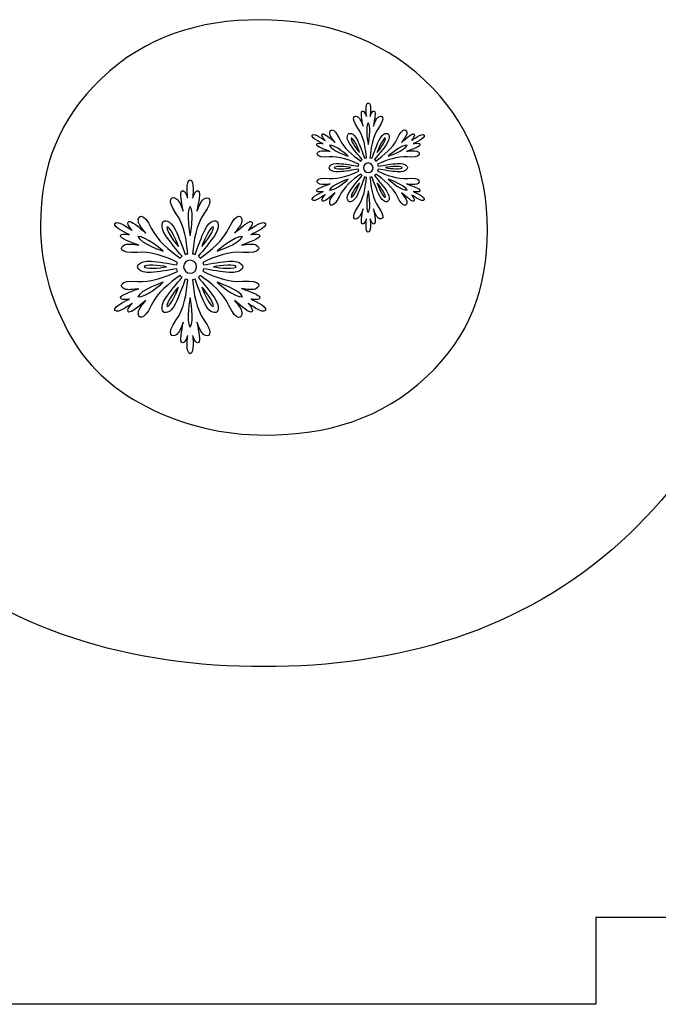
# Model space of a CAD drawing. Header units: millimetres. Extents: x -91 to 82, y -170 to 150.
# Tile 12 of 80: x -57.85 to -50.49, y -133.83 to -122.48. Entities that reach past the tile are written whole.
import ezdxf

# ---------------------------------------------------------------- set-up
doc = ezdxf.new("R2010")
doc.units = ezdxf.units.MM
doc.header["$MEASUREMENT"] = 0
doc.layers.add('Layer 1', color=7, linetype='Continuous')

msp = doc.modelspace()

# ---------------------------------------------------------------- linework, layer by layer
at = {"layer": 'Layer 1', "color": 31}
msp.add_open_spline([(-51.204, -110.873), (-51.204, -110.873), (-51.204, -109.8767), (-51.204, -109.8767), (-51.204, -109.8767), (-51.204, -109.8767), (-58.9874, -109.8767), (-58.9874, -109.8767), (-58.9874, -109.8767), (-58.9874, -109.8767), (-58.9874, -110.873), (-58.9874, -110.873), (-58.9874, -110.873), (-58.9874, -110.873), (-67.0713, -110.873), (-67.0713, -110.873), (-67.0713, -110.873), (-67.0713, -110.873), (-67.0713, -112.0335), (-67.0713, -112.0335), (-67.0713, -112.0335), (-67.0713, -112.0335), (-67.0713, -117.9606), (-67.0713, -117.9606), (-67.0713, -117.9606), (-67.0713, -117.9606), (-66.0727, -117.9606), (-66.0727, -117.9606), (-66.0727, -117.9606), (-66.0727, -117.9606), (-66.0727, -125.737), (-66.0727, -125.737), (-66.0727, -125.737), (-66.0727, -125.737), (-67.0713, -125.737), (-67.0713, -125.737), (-67.0713, -125.737), (-67.0713, -125.737), (-67.0713, -125.7441), (-67.0713, -125.7441), (-67.0713, -125.7441), (-67.0713, -125.7441), (-67.0713, -125.7441), (-67.0713, -125.7441), (-67.0713, -125.7441), (-67.0713, -125.7441), (-67.0713, -131.6712), (-67.0713, -131.6712), (-67.0713, -131.6712), (-67.0713, -131.6712), (-67.0713, -132.827), (-67.0713, -132.827), (-67.0713, -132.827), (-67.0713, -132.827), (-58.9874, -132.827), (-58.9874, -132.827), (-58.9874, -132.827), (-58.9874, -132.827), (-58.9874, -133.8268), (-58.9874, -133.8268), (-58.9874, -133.8268), (-58.9874, -133.8268), (-51.204, -133.8268), (-51.204, -133.8268), (-51.204, -133.8268), (-51.204, -133.8268), (-51.204, -132.827), (-51.204, -132.827), (-51.204, -132.827), (-51.204, -132.827), (-43.1212, -132.827), (-43.1212, -132.827), (-43.1212, -132.827), (-43.1212, -132.827), (-43.1212, -131.5538), (-43.1212, -131.5538), (-43.1212, -131.5538), (-43.1212, -131.5538), (-43.1212, -131.5538), (-43.1212, -131.5538), (-43.1212, -131.5538), (-43.1212, -131.5538), (-43.1212, -125.737), (-43.1212, -125.737), (-43.1212, -125.737), (-43.1212, -125.737), (-44.1187, -125.737), (-44.1187, -125.737), (-44.1187, -125.737), (-44.1187, -125.737), (-44.1187, -117.9606), (-44.1187, -117.9606), (-44.1187, -117.9606), (-44.1187, -117.9606), (-43.1212, -117.9606), (-43.1212, -117.9606), (-43.1212, -117.9606), (-43.1212, -117.9606), (-43.1212, -117.9371), (-43.1212, -117.9371), (-43.1212, -117.9371), (-43.1212, -117.9371), (-43.1212, -117.9371), (-43.1212, -117.9371), (-43.1212, -117.9371), (-43.1212, -117.9371), (-43.1212, -112.1473), (-43.1212, -112.1473), (-43.1212, -112.1473), (-43.1212, -112.1473), (-43.1212, -110.873), (-43.1212, -110.873), (-43.1212, -110.873), (-43.1212, -110.873), (-51.204, -110.873), (-51.204, -110.873)], degree=3, knots=[0, 0, 0, 0, 0.0333333, 0.0333333, 0.0333333, 0.0333333, 0.0666667, 0.0666667, 0.0666667, 0.0666667, 0.1, 0.1, 0.1, 0.1, 0.1333333, 0.1333333, 0.1333333, 0.1333333, 0.1666667, 0.1666667, 0.1666667, 0.1666667, 0.2, 0.2, 0.2, 0.2, 0.2333333, 0.2333333, 0.2333333, 0.2333333, 0.2666667, 0.2666667, 0.2666667, 0.2666667, 0.3, 0.3, 0.3, 0.3, 0.3333333, 0.3333333, 0.3333333, 0.3333333, 0.3666667, 0.3666667, 0.3666667, 0.3666667, 0.4, 0.4, 0.4, 0.4, 0.4333333, 0.4333333, 0.4333333, 0.4333333, 0.4666667, 0.4666667, 0.4666667, 0.4666667, 0.5, 0.5, 0.5, 0.5, 0.5333333, 0.5333333, 0.5333333, 0.5333333, 0.5666667, 0.5666667, 0.5666667, 0.5666667, 0.6, 0.6, 0.6, 0.6, 0.6333333, 0.6333333, 0.6333333, 0.6333333, 0.6666667, 0.6666667, 0.6666667, 0.6666667, 0.7, 0.7, 0.7, 0.7, 0.7333333, 0.7333333, 0.7333333, 0.7333333, 0.7666667, 0.7666667, 0.7666667, 0.7666667, 0.8, 0.8, 0.8, 0.8, 0.8333333, 0.8333333, 0.8333333, 0.8333333, 0.8666667, 0.8666667, 0.8666667, 0.8666667, 0.9, 0.9, 0.9, 0.9, 0.9333333, 0.9333333, 0.9333333, 0.9333333, 1, 1, 1, 1], dxfattribs=at)
at = {"layer": 'Layer 1', "color": 26}
for points, knots in [([(-51.4339, -121.0562), (-51.1276, -120.8415), (-50.8519, -120.5845), (-50.6219, -120.277), (-50.6219, -120.277), (-50.1525, -119.648), (-49.9378, -118.9181), (-49.9378, -118.1355), (-49.9378, -118.1355), (-49.9378, -116.8705), (-50.44, -115.8074), (-51.3753, -114.9601), (-51.3753, -114.9601), (-52.3997, -114.0342), (-53.6964, -113.6834), (-55.0576, -113.6834), (-55.0576, -113.6834), (-56.4035, -113.6834), (-57.6908, -114.0214), (-58.7094, -114.9343), (-58.7094, -114.9343), (-59.6423, -115.771), (-60.1269, -116.8294), (-60.1269, -118.0827), (-60.1269, -118.0827), (-60.1269, -118.8818), (-59.9157, -119.6317), (-59.4334, -120.2735), (-59.4334, -120.2735), (-59.2116, -120.5692), (-58.9441, -120.818), (-58.6484, -121.0269), (-58.6484, -121.0269), (-59.106, -121.2839), (-59.5144, -121.6183), (-59.8559, -122.0466), (-59.8559, -122.0466), (-60.4943, -122.8481), (-60.7595, -123.8068), (-60.7595, -124.8242), (-60.7595, -124.8242), (-60.7595, -126.2722), (-60.2232, -127.5102), (-59.153, -128.4877), (-59.153, -128.4877), (-58.0077, -129.5356), (-56.5632, -129.9346), (-55.033, -129.9346), (-55.033, -129.9346), (-53.504, -129.9346), (-52.0595, -129.5356), (-50.913, -128.4913), (-50.913, -128.4913), (-49.8534, -127.5256), (-49.3065, -126.3099), (-49.3065, -124.8747), (-49.3065, -124.8747), (-49.3065, -123.8808), (-49.574, -122.9585), (-50.1749, -122.164), (-50.1749, -122.164), (-50.5245, -121.7039), (-50.9528, -121.3401), (-51.4339, -121.0562)], [0, 0, 0, 0, 0.0588235, 0.0588235, 0.0588235, 0.0588235, 0.1176471, 0.1176471, 0.1176471, 0.1176471, 0.1764706, 0.1764706, 0.1764706, 0.1764706, 0.2352941, 0.2352941, 0.2352941, 0.2352941, 0.2941176, 0.2941176, 0.2941176, 0.2941176, 0.3529412, 0.3529412, 0.3529412, 0.3529412, 0.4117647, 0.4117647, 0.4117647, 0.4117647, 0.4705882, 0.4705882, 0.4705882, 0.4705882, 0.5294118, 0.5294118, 0.5294118, 0.5294118, 0.5882353, 0.5882353, 0.5882353, 0.5882353, 0.6470588, 0.6470588, 0.6470588, 0.6470588, 0.7058824, 0.7058824, 0.7058824, 0.7058824, 0.7647059, 0.7647059, 0.7647059, 0.7647059, 0.8235294, 0.8235294, 0.8235294, 0.8235294, 0.8823529, 0.8823529, 0.8823529, 0.8823529, 1, 1, 1, 1]), ([(-53.1542, -126.5913), (-53.674, -127.0795), (-54.3112, -127.2649), (-55.0176, -127.2649), (-55.0176, -127.2649), (-55.5034, -127.2649), (-55.9634, -127.1546), (-56.3952, -126.9328), (-56.3952, -126.9328), (-56.7848, -126.7321), (-57.0922, -126.4529), (-57.2964, -126.0644), (-57.2964, -126.0644), (-57.4994, -125.6795), (-57.6097, -125.2758), (-57.6097, -124.8405), (-57.6097, -124.8405), (-57.6097, -124.174), (-57.3926, -123.6189), (-56.9103, -123.1578), (-56.9103, -123.1578), (-56.3998, -122.6696), (-55.7803, -122.4784), (-55.0797, -122.4784), (-55.0797, -122.4784), (-54.358, -122.4784), (-53.7103, -122.6755), (-53.1799, -123.1731), (-53.1799, -123.1731), (-52.6777, -123.6437), (-52.4559, -124.2175), (-52.4559, -124.9039), (-52.4559, -124.9039), (-52.4549, -125.5704), (-52.6649, -126.1313), (-53.1542, -126.5913)], [0, 0, 0, 0, 0.1, 0.1, 0.1, 0.1, 0.2, 0.2, 0.2, 0.2, 0.3, 0.3, 0.3, 0.3, 0.4, 0.4, 0.4, 0.4, 0.5, 0.5, 0.5, 0.5, 0.6, 0.6, 0.6, 0.6, 0.7, 0.7, 0.7, 0.7, 0.8, 0.8, 0.8, 0.8, 1, 1, 1, 1])]:
    msp.add_open_spline(points, degree=3, knots=knots, dxfattribs=at)
at = {"layer": 'Layer 1', "color": 36}
for points, knots in [([(-53.3103, -124.458), (-53.3103, -124.458), (-53.2246, -124.4756), (-53.2329, -124.4439), (-53.2329, -124.4439), (-53.2376, -124.424), (-53.308, -124.397), (-53.389, -124.37), (-53.389, -124.37), (-53.3444, -124.377), (-53.294, -124.3829), (-53.2705, -124.3735), (-53.2705, -124.3735), (-53.2224, -124.3536), (-53.2212, -124.2925), (-53.3773, -124.3066), (-53.3773, -124.3066), (-53.4923, -124.3172), (-53.6202, -124.2679), (-53.7223, -124.2209), (-53.7223, -124.2209), (-53.72, -124.2139), (-53.7176, -124.2068), (-53.7164, -124.1986), (-53.7164, -124.1986), (-53.6495, -124.2103), (-53.558, -124.2256), (-53.4946, -124.2303), (-53.4946, -124.2303), (-53.3855, -124.2385), (-53.3784, -124.1822), (-53.3784, -124.1822), (-53.3784, -124.1822), (-53.3784, -124.1822), (-53.3843, -124.1259), (-53.4946, -124.1341), (-53.4946, -124.1341), (-53.558, -124.1388), (-53.6495, -124.154), (-53.7164, -124.1658), (-53.7164, -124.1658), (-53.7176, -124.1588), (-53.7187, -124.1505), (-53.7223, -124.1435), (-53.7223, -124.1435), (-53.6202, -124.0966), (-53.4935, -124.0473), (-53.3773, -124.0578), (-53.3773, -124.0578), (-53.2212, -124.0731), (-53.2212, -124.0109), (-53.2705, -123.9909), (-53.2705, -123.9909), (-53.2951, -123.9815), (-53.3444, -123.9874), (-53.389, -123.9944), (-53.389, -123.9944), (-53.308, -123.9674), (-53.2376, -123.9404), (-53.2329, -123.9193), (-53.2329, -123.9193), (-53.2247, -123.8876), (-53.3103, -123.9052), (-53.3103, -123.9052), (-53.3103, -123.9052), (-53.3103, -123.9052), (-53.1648, -123.843), (-53.1847, -123.809), (-53.1847, -123.809), (-53.2046, -123.7738), (-53.3314, -123.8688), (-53.3314, -123.8688), (-53.3314, -123.8688), (-53.3314, -123.8688), (-53.2739, -123.8031), (-53.3056, -123.7937), (-53.3056, -123.7937), (-53.3255, -123.7878), (-53.3842, -123.8348), (-53.4476, -123.8911), (-53.4476, -123.8911), (-53.4183, -123.8559), (-53.3889, -123.816), (-53.3854, -123.7902), (-53.3854, -123.7902), (-53.3784, -123.7386), (-53.4312, -123.7069), (-53.4969, -123.85), (-53.4969, -123.85), (-53.545, -123.9556), (-53.6518, -124.0413), (-53.7433, -124.1058), (-53.7433, -124.1058), (-53.748, -124.0999), (-53.7539, -124.0941), (-53.7597, -124.0894), (-53.7597, -124.0894), (-53.7163, -124.0378), (-53.6564, -123.9662), (-53.6212, -123.9134), (-53.6212, -123.9134), (-53.559, -123.823), (-53.6048, -123.789), (-53.6048, -123.789), (-53.6048, -123.789), (-53.6048, -123.789), (-53.6564, -123.7667), (-53.7045, -123.8653), (-53.7045, -123.8653), (-53.7315, -123.9216), (-53.7643, -124.0096), (-53.7878, -124.073), (-53.7878, -124.073), (-53.7948, -124.0707), (-53.8019, -124.0683), (-53.8101, -124.0671), (-53.8101, -124.0671), (-53.7995, -123.9556), (-53.7784, -123.8207), (-53.7115, -123.7256), (-53.7115, -123.7256), (-53.6211, -123.5977), (-53.6739, -123.5672), (-53.715, -123.6), (-53.715, -123.6), (-53.7349, -123.6164), (-53.7549, -123.6622), (-53.7713, -123.7044), (-53.7713, -123.7044), (-53.7549, -123.6199), (-53.7431, -123.546), (-53.7572, -123.5319), (-53.7572, -123.5319), (-53.7807, -123.5084), (-53.8088, -123.5917), (-53.8088, -123.5917), (-53.8088, -123.5917), (-53.8088, -123.5917), (-53.7889, -123.4345), (-53.8299, -123.4345), (-53.8299, -123.4345), (-53.8698, -123.4345), (-53.851, -123.5917), (-53.851, -123.5917), (-53.851, -123.5917), (-53.851, -123.5917), (-53.8792, -123.5084), (-53.9026, -123.5319), (-53.9026, -123.5319), (-53.9179, -123.546), (-53.9061, -123.6199), (-53.8885, -123.7044), (-53.8885, -123.7044), (-53.9049, -123.6622), (-53.9237, -123.6152), (-53.9448, -123.6), (-53.9448, -123.6), (-53.9859, -123.5683), (-54.0398, -123.5977), (-53.9483, -123.7256), (-53.9483, -123.7256), (-53.8814, -123.8195), (-53.8603, -123.9544), (-53.8497, -124.0671), (-53.8497, -124.0671), (-53.8567, -124.0683), (-53.865, -124.0706), (-53.872, -124.073), (-53.872, -124.073), (-53.8955, -124.0096), (-53.9283, -123.9216), (-53.9553, -123.8653), (-53.9553, -123.8653), (-54.0034, -123.7667), (-54.055, -123.789), (-54.055, -123.789), (-54.055, -123.789), (-54.055, -123.789), (-54.1008, -123.823), (-54.0386, -123.9134), (-54.0386, -123.9134), (-54.0034, -123.9662), (-53.9436, -124.0378), (-53.9001, -124.0894), (-53.9001, -124.0894), (-53.906, -124.0941), (-53.9118, -124.1), (-53.9165, -124.1058), (-53.9165, -124.1058), (-54.008, -124.0413), (-54.1148, -123.9556), (-54.1629, -123.85), (-54.1629, -123.85), (-54.2274, -123.708), (-54.2814, -123.7385), (-54.2744, -123.7902), (-54.2744, -123.7902), (-54.2709, -123.816), (-54.2404, -123.8559), (-54.2122, -123.8911), (-54.2122, -123.8911), (-54.2767, -123.8348), (-54.3342, -123.7878), (-54.3542, -123.7937), (-54.3542, -123.7937), (-54.3859, -123.8031), (-54.3284, -123.8688), (-54.3284, -123.8688), (-54.3284, -123.8688), (-54.3284, -123.8688), (-54.4551, -123.7738), (-54.4751, -123.809), (-54.4751, -123.809), (-54.495, -123.8442), (-54.3495, -123.9052), (-54.3495, -123.9052), (-54.3495, -123.9052), (-54.3495, -123.9052), (-54.4352, -123.8876), (-54.4269, -123.9193), (-54.4269, -123.9193), (-54.4222, -123.9392), (-54.3518, -123.9662), (-54.2708, -123.9944), (-54.2708, -123.9944), (-54.3154, -123.9874), (-54.3658, -123.9815), (-54.3893, -123.9909), (-54.3893, -123.9909), (-54.4374, -124.0108), (-54.4386, -124.0719), (-54.2825, -124.0578), (-54.2825, -124.0578), (-54.1675, -124.0472), (-54.0396, -124.0965), (-53.9375, -124.1435), (-53.9375, -124.1435), (-53.9398, -124.1505), (-53.9422, -124.1576), (-53.9434, -124.1658), (-53.9434, -124.1658), (-54.0103, -124.1541), (-54.1018, -124.1388), (-54.1652, -124.1341), (-54.1652, -124.1341), (-54.2743, -124.1259), (-54.2814, -124.1822), (-54.2814, -124.1822), (-54.2814, -124.1822), (-54.2814, -124.1822), (-54.2755, -124.2385), (-54.1652, -124.2303), (-54.1652, -124.2303), (-54.1018, -124.2256), (-54.0103, -124.2104), (-53.9434, -124.1986), (-53.9434, -124.1986), (-53.9422, -124.2056), (-53.9411, -124.2139), (-53.9375, -124.2209), (-53.9375, -124.2209), (-54.0396, -124.2678), (-54.1663, -124.3171), (-54.2825, -124.3066), (-54.2825, -124.3066), (-54.4386, -124.2913), (-54.4386, -124.3535), (-54.3893, -124.3735), (-54.3893, -124.3735), (-54.3647, -124.3829), (-54.3154, -124.377), (-54.2708, -124.37), (-54.2708, -124.37), (-54.3518, -124.397), (-54.4222, -124.424), (-54.4269, -124.4439), (-54.4269, -124.4439), (-54.4351, -124.4756), (-54.3495, -124.458), (-54.3495, -124.458), (-54.3495, -124.458), (-54.3495, -124.458), (-54.495, -124.5202), (-54.4751, -124.5542), (-54.4751, -124.5542), (-54.4552, -124.5894), (-54.3284, -124.4944), (-54.3284, -124.4944), (-54.3284, -124.4944), (-54.3284, -124.4944), (-54.3871, -124.5601), (-54.3542, -124.5695), (-54.3542, -124.5695), (-54.3343, -124.5754), (-54.2756, -124.5284), (-54.2122, -124.4709), (-54.2122, -124.4709), (-54.2415, -124.5061), (-54.2709, -124.546), (-54.2744, -124.5718), (-54.2744, -124.5718), (-54.2814, -124.6234), (-54.2286, -124.6551), (-54.1629, -124.512), (-54.1629, -124.512), (-54.1148, -124.4064), (-54.008, -124.3207), (-53.9165, -124.2562), (-53.9165, -124.2562), (-53.9118, -124.2621), (-53.9059, -124.2679), (-53.9001, -124.2726), (-53.9001, -124.2726), (-53.9435, -124.3242), (-54.0034, -124.3958), (-54.0386, -124.4486), (-54.0386, -124.4486), (-54.1008, -124.5401), (-54.055, -124.573), (-54.055, -124.573), (-54.055, -124.573), (-54.055, -124.573), (-54.0034, -124.5953), (-53.9553, -124.4967), (-53.9553, -124.4967), (-53.9271, -124.4404), (-53.8955, -124.3524), (-53.872, -124.289), (-53.872, -124.289), (-53.865, -124.2913), (-53.8579, -124.2937), (-53.8497, -124.2949), (-53.8497, -124.2949), (-53.8603, -124.4064), (-53.8814, -124.5413), (-53.9483, -124.6364), (-53.9483, -124.6364), (-54.0387, -124.7643), (-53.9859, -124.7948), (-53.9448, -124.762), (-53.9448, -124.762), (-53.9249, -124.7456), (-53.9049, -124.6998), (-53.8885, -124.6576), (-53.8885, -124.6576), (-53.9049, -124.7421), (-53.9167, -124.8148), (-53.9026, -124.8301), (-53.9026, -124.8301), (-53.8791, -124.8536), (-53.851, -124.7703), (-53.851, -124.7703), (-53.851, -124.7703), (-53.851, -124.7703), (-53.8709, -124.9275), (-53.8299, -124.9275), (-53.8299, -124.9275), (-53.79, -124.9275), (-53.8088, -124.7703), (-53.8088, -124.7703), (-53.8088, -124.7703), (-53.8088, -124.7703), (-53.7806, -124.8536), (-53.7572, -124.8301), (-53.7572, -124.8301), (-53.7419, -124.816), (-53.7537, -124.7421), (-53.7713, -124.6576), (-53.7713, -124.6576), (-53.7549, -124.6998), (-53.7361, -124.7468), (-53.715, -124.762), (-53.715, -124.762), (-53.6739, -124.7937), (-53.62, -124.7643), (-53.7115, -124.6364), (-53.7115, -124.6364), (-53.7784, -124.5425), (-53.7995, -124.4076), (-53.8101, -124.2949), (-53.8101, -124.2949), (-53.8031, -124.2937), (-53.7948, -124.2914), (-53.7878, -124.289), (-53.7878, -124.289), (-53.7643, -124.3524), (-53.7315, -124.4404), (-53.7045, -124.4967), (-53.7045, -124.4967), (-53.6564, -124.5953), (-53.6048, -124.573), (-53.6048, -124.573), (-53.6048, -124.573), (-53.6048, -124.573), (-53.559, -124.5401), (-53.6212, -124.4486), (-53.6212, -124.4486), (-53.6564, -124.3958), (-53.7162, -124.3242), (-53.7597, -124.2726), (-53.7597, -124.2726), (-53.7538, -124.2679), (-53.748, -124.262), (-53.7433, -124.2562), (-53.7433, -124.2562), (-53.6518, -124.3207), (-53.545, -124.4064), (-53.4969, -124.512), (-53.4969, -124.512), (-53.4312, -124.654), (-53.3784, -124.6235), (-53.3854, -124.5718), (-53.3854, -124.5718), (-53.3889, -124.546), (-53.4194, -124.5061), (-53.4476, -124.4709), (-53.4476, -124.4709), (-53.3831, -124.5272), (-53.3256, -124.5742), (-53.3056, -124.5695), (-53.3056, -124.5695), (-53.2739, -124.5601), (-53.3314, -124.4944), (-53.3314, -124.4944), (-53.3314, -124.4944), (-53.3314, -124.4944), (-53.2047, -124.5894), (-53.1847, -124.5542), (-53.1847, -124.5542), (-53.1648, -124.5202), (-53.3103, -124.458), (-53.3103, -124.458)], [0, 0, 0, 0, 0.0091743, 0.0091743, 0.0091743, 0.0091743, 0.0183486, 0.0183486, 0.0183486, 0.0183486, 0.0275229, 0.0275229, 0.0275229, 0.0275229, 0.0366972, 0.0366972, 0.0366972, 0.0366972, 0.0458716, 0.0458716, 0.0458716, 0.0458716, 0.0550459, 0.0550459, 0.0550459, 0.0550459, 0.0642202, 0.0642202, 0.0642202, 0.0642202, 0.0733945, 0.0733945, 0.0733945, 0.0733945, 0.0825688, 0.0825688, 0.0825688, 0.0825688, 0.0917431, 0.0917431, 0.0917431, 0.0917431, 0.1009174, 0.1009174, 0.1009174, 0.1009174, 0.1100917, 0.1100917, 0.1100917, 0.1100917, 0.1192661, 0.1192661, 0.1192661, 0.1192661, 0.1284404, 0.1284404, 0.1284404, 0.1284404, 0.1376147, 0.1376147, 0.1376147, 0.1376147, 0.146789, 0.146789, 0.146789, 0.146789, 0.1559633, 0.1559633, 0.1559633, 0.1559633, 0.1651376, 0.1651376, 0.1651376, 0.1651376, 0.1743119, 0.1743119, 0.1743119, 0.1743119, 0.1834862, 0.1834862, 0.1834862, 0.1834862, 0.1926606, 0.1926606, 0.1926606, 0.1926606, 0.2018349, 0.2018349, 0.2018349, 0.2018349, 0.2110092, 0.2110092, 0.2110092, 0.2110092, 0.2201835, 0.2201835, 0.2201835, 0.2201835, 0.2293578, 0.2293578, 0.2293578, 0.2293578, 0.2385321, 0.2385321, 0.2385321, 0.2385321, 0.2477064, 0.2477064, 0.2477064, 0.2477064, 0.2568807, 0.2568807, 0.2568807, 0.2568807, 0.266055, 0.266055, 0.266055, 0.266055, 0.2752294, 0.2752294, 0.2752294, 0.2752294, 0.2844037, 0.2844037, 0.2844037, 0.2844037, 0.293578, 0.293578, 0.293578, 0.293578, 0.3027523, 0.3027523, 0.3027523, 0.3027523, 0.3119266, 0.3119266, 0.3119266, 0.3119266, 0.3211009, 0.3211009, 0.3211009, 0.3211009, 0.3302752, 0.3302752, 0.3302752, 0.3302752, 0.3394495, 0.3394495, 0.3394495, 0.3394495, 0.3486239, 0.3486239, 0.3486239, 0.3486239, 0.3577982, 0.3577982, 0.3577982, 0.3577982, 0.3669725, 0.3669725, 0.3669725, 0.3669725, 0.3761468, 0.3761468, 0.3761468, 0.3761468, 0.3853211, 0.3853211, 0.3853211, 0.3853211, 0.3944954, 0.3944954, 0.3944954, 0.3944954, 0.4036697, 0.4036697, 0.4036697, 0.4036697, 0.412844, 0.412844, 0.412844, 0.412844, 0.4220183, 0.4220183, 0.4220183, 0.4220183, 0.4311927, 0.4311927, 0.4311927, 0.4311927, 0.440367, 0.440367, 0.440367, 0.440367, 0.4495413, 0.4495413, 0.4495413, 0.4495413, 0.4587156, 0.4587156, 0.4587156, 0.4587156, 0.4678899, 0.4678899, 0.4678899, 0.4678899, 0.4770642, 0.4770642, 0.4770642, 0.4770642, 0.4862385, 0.4862385, 0.4862385, 0.4862385, 0.4954128, 0.4954128, 0.4954128, 0.4954128, 0.5045872, 0.5045872, 0.5045872, 0.5045872, 0.5137615, 0.5137615, 0.5137615, 0.5137615, 0.5229358, 0.5229358, 0.5229358, 0.5229358, 0.5321101, 0.5321101, 0.5321101, 0.5321101, 0.5412844, 0.5412844, 0.5412844, 0.5412844, 0.5504587, 0.5504587, 0.5504587, 0.5504587, 0.559633, 0.559633, 0.559633, 0.559633, 0.5688073, 0.5688073, 0.5688073, 0.5688073, 0.5779817, 0.5779817, 0.5779817, 0.5779817, 0.587156, 0.587156, 0.587156, 0.587156, 0.5963303, 0.5963303, 0.5963303, 0.5963303, 0.6055046, 0.6055046, 0.6055046, 0.6055046, 0.6146789, 0.6146789, 0.6146789, 0.6146789, 0.6238532, 0.6238532, 0.6238532, 0.6238532, 0.6330275, 0.6330275, 0.6330275, 0.6330275, 0.6422018, 0.6422018, 0.6422018, 0.6422018, 0.6513761, 0.6513761, 0.6513761, 0.6513761, 0.6605505, 0.6605505, 0.6605505, 0.6605505, 0.6697248, 0.6697248, 0.6697248, 0.6697248, 0.6788991, 0.6788991, 0.6788991, 0.6788991, 0.6880734, 0.6880734, 0.6880734, 0.6880734, 0.6972477, 0.6972477, 0.6972477, 0.6972477, 0.706422, 0.706422, 0.706422, 0.706422, 0.7155963, 0.7155963, 0.7155963, 0.7155963, 0.7247706, 0.7247706, 0.7247706, 0.7247706, 0.733945, 0.733945, 0.733945, 0.733945, 0.7431193, 0.7431193, 0.7431193, 0.7431193, 0.7522936, 0.7522936, 0.7522936, 0.7522936, 0.7614679, 0.7614679, 0.7614679, 0.7614679, 0.7706422, 0.7706422, 0.7706422, 0.7706422, 0.7798165, 0.7798165, 0.7798165, 0.7798165, 0.7889908, 0.7889908, 0.7889908, 0.7889908, 0.7981651, 0.7981651, 0.7981651, 0.7981651, 0.8073394, 0.8073394, 0.8073394, 0.8073394, 0.8165138, 0.8165138, 0.8165138, 0.8165138, 0.8256881, 0.8256881, 0.8256881, 0.8256881, 0.8348624, 0.8348624, 0.8348624, 0.8348624, 0.8440367, 0.8440367, 0.8440367, 0.8440367, 0.853211, 0.853211, 0.853211, 0.853211, 0.8623853, 0.8623853, 0.8623853, 0.8623853, 0.8715596, 0.8715596, 0.8715596, 0.8715596, 0.8807339, 0.8807339, 0.8807339, 0.8807339, 0.8899083, 0.8899083, 0.8899083, 0.8899083, 0.8990826, 0.8990826, 0.8990826, 0.8990826, 0.9082569, 0.9082569, 0.9082569, 0.9082569, 0.9174312, 0.9174312, 0.9174312, 0.9174312, 0.9266055, 0.9266055, 0.9266055, 0.9266055, 0.9357798, 0.9357798, 0.9357798, 0.9357798, 0.9449541, 0.9449541, 0.9449541, 0.9449541, 0.9541284, 0.9541284, 0.9541284, 0.9541284, 0.9633028, 0.9633028, 0.9633028, 0.9633028, 0.9724771, 0.9724771, 0.9724771, 0.9724771, 0.9816514, 0.9816514, 0.9816514, 0.9816514, 1, 1, 1, 1]), ([(-53.8301, -123.6647), (-53.789, -123.7152), (-53.8301, -123.9158), (-53.8301, -123.9158), (-53.8301, -123.9158), (-53.8301, -123.9158), (-53.8712, -123.7164), (-53.8301, -123.6647)], [0, 0, 0, 0, 0.3333333, 0.3333333, 0.3333333, 0.3333333, 1, 1, 1, 1]), ([(-54.2784, -123.9241), (-54.2139, -123.9135), (-54.0613, -124.0497), (-54.0613, -124.0497), (-54.0613, -124.0497), (-54.0613, -124.0497), (-54.2537, -123.9851), (-54.2784, -123.9241)], [0, 0, 0, 0, 0.3333333, 0.3333333, 0.3333333, 0.3333333, 1, 1, 1, 1]), ([(-54.0261, -123.8419), (-54.0085, -123.8313), (-53.9463, -123.951), (-53.9299, -124.0085), (-53.9299, -124.0085), (-53.9709, -123.9651), (-54.0437, -123.8525), (-54.0261, -123.8419)], [0, 0, 0, 0, 0.3333333, 0.3333333, 0.3333333, 0.3333333, 1, 1, 1, 1]), ([(-53.633, -123.8419), (-53.6154, -123.8525), (-53.687, -123.9651), (-53.7292, -124.0085), (-53.7292, -124.0085), (-53.7128, -123.9511), (-53.6506, -123.8325), (-53.633, -123.8419)], [0, 0, 0, 0, 0.3333333, 0.3333333, 0.3333333, 0.3333333, 1, 1, 1, 1]), ([(-53.3819, -123.9241), (-53.4054, -123.9851), (-53.599, -124.0497), (-53.599, -124.0497), (-53.599, -124.0497), (-53.599, -124.0497), (-53.4464, -123.9135), (-53.3819, -123.9241)], [0, 0, 0, 0, 0.3333333, 0.3333333, 0.3333333, 0.3333333, 1, 1, 1, 1]), ([(-54.2221, -124.1822), (-54.2221, -124.1623), (-54.0883, -124.1681), (-54.0297, -124.1822), (-54.0297, -124.1822), (-54.0883, -124.1975), (-54.2221, -124.2033), (-54.2221, -124.1822)], [0, 0, 0, 0, 0.3333333, 0.3333333, 0.3333333, 0.3333333, 1, 1, 1, 1]), ([(-53.8301, -124.2385), (-53.8606, -124.2385), (-53.8853, -124.2139), (-53.8853, -124.1833), (-53.8853, -124.1833), (-53.8853, -124.1528), (-53.8607, -124.1281), (-53.8301, -124.1281), (-53.8301, -124.1281), (-53.7996, -124.1281), (-53.7749, -124.1527), (-53.7749, -124.1833), (-53.7749, -124.1833), (-53.7738, -124.2139), (-53.7984, -124.2385), (-53.8301, -124.2385)], [0, 0, 0, 0, 0.2, 0.2, 0.2, 0.2, 0.4, 0.4, 0.4, 0.4, 0.6, 0.6, 0.6, 0.6, 1, 1, 1, 1]), ([(-53.437, -124.1822), (-53.437, -124.2021), (-53.5708, -124.1963), (-53.6294, -124.1822), (-53.6294, -124.1822), (-53.5708, -124.1681), (-53.437, -124.1623), (-53.437, -124.1822)], [0, 0, 0, 0, 0.3333333, 0.3333333, 0.3333333, 0.3333333, 1, 1, 1, 1]), ([(-55.1855, -125.696), (-55.1855, -125.696), (-55.0693, -125.7195), (-55.0811, -125.6761), (-55.0811, -125.6761), (-55.0881, -125.6491), (-55.182, -125.6127), (-55.2911, -125.5764), (-55.2911, -125.5764), (-55.2301, -125.5858), (-55.1632, -125.5952), (-55.1303, -125.5811), (-55.1303, -125.5811), (-55.0658, -125.5553), (-55.0646, -125.472), (-55.2746, -125.4919), (-55.2746, -125.4919), (-55.4295, -125.5072), (-55.6008, -125.4403), (-55.7381, -125.3769), (-55.7381, -125.3769), (-55.7346, -125.3675), (-55.7322, -125.357), (-55.7311, -125.3476), (-55.7311, -125.3476), (-55.6407, -125.364), (-55.5175, -125.384), (-55.433, -125.3898), (-55.433, -125.3898), (-55.2851, -125.4004), (-55.2769, -125.3253), (-55.2769, -125.3253), (-55.2769, -125.3253), (-55.2769, -125.3253), (-55.2851, -125.2502), (-55.433, -125.2608), (-55.433, -125.2608), (-55.5175, -125.2667), (-55.6419, -125.2878), (-55.7311, -125.3042), (-55.7311, -125.3042), (-55.7323, -125.2936), (-55.7346, -125.2843), (-55.7381, -125.2737), (-55.7381, -125.2737), (-55.6008, -125.2103), (-55.4295, -125.1434), (-55.2746, -125.1587), (-55.2746, -125.1587), (-55.0646, -125.1786), (-55.0657, -125.0953), (-55.1303, -125.0695), (-55.1303, -125.0695), (-55.1632, -125.0566), (-55.23, -125.0648), (-55.2911, -125.0742), (-55.2911, -125.0742), (-55.182, -125.0366), (-55.0881, -125.0014), (-55.0811, -124.9745), (-55.0811, -124.9745), (-55.0705, -124.9311), (-55.1855, -124.9546), (-55.1855, -124.9546), (-55.1855, -124.9546), (-55.1855, -124.9546), (-54.9895, -124.8713), (-55.0165, -124.8243), (-55.0165, -124.8243), (-55.0435, -124.7774), (-55.2136, -124.9053), (-55.2136, -124.9053), (-55.2136, -124.9053), (-55.2136, -124.9053), (-55.135, -124.8173), (-55.1784, -124.8044), (-55.1784, -124.8044), (-55.2054, -124.7962), (-55.284, -124.8607), (-55.3708, -124.9358), (-55.3708, -124.9358), (-55.3321, -124.8877), (-55.291, -124.8349), (-55.2863, -124.7997), (-55.2863, -124.7997), (-55.2769, -124.7305), (-55.3485, -124.6882), (-55.4365, -124.8795), (-55.4365, -124.8795), (-55.501, -125.0215), (-55.6442, -125.1365), (-55.7674, -125.2245), (-55.7674, -125.2245), (-55.7744, -125.2163), (-55.7815, -125.2092), (-55.7897, -125.2034), (-55.7897, -125.2034), (-55.731, -125.1342), (-55.6512, -125.0368), (-55.6031, -124.9664), (-55.6031, -124.9664), (-55.5198, -124.8444), (-55.5808, -124.7986), (-55.5808, -124.7986), (-55.5808, -124.7986), (-55.5808, -124.7986), (-55.65, -124.7681), (-55.7146, -124.9019), (-55.7146, -124.9019), (-55.7522, -124.9782), (-55.7956, -125.0955), (-55.8273, -125.1824), (-55.8273, -125.1824), (-55.8367, -125.1789), (-55.8472, -125.1754), (-55.8566, -125.1742), (-55.8566, -125.1742), (-55.8425, -125.024), (-55.8144, -124.8421), (-55.724, -124.7142), (-55.724, -124.7142), (-55.602, -124.5417), (-55.6735, -124.5018), (-55.7287, -124.544), (-55.7287, -124.544), (-55.7569, -124.5651), (-55.7827, -124.6285), (-55.805, -124.6848), (-55.805, -124.6848), (-55.7827, -124.5721), (-55.7663, -124.4724), (-55.7862, -124.4525), (-55.7862, -124.4525), (-55.8179, -124.4208), (-55.8554, -124.5335), (-55.8554, -124.5335), (-55.8554, -124.5335), (-55.8554, -124.5335), (-55.8296, -124.3223), (-55.8836, -124.3223), (-55.8836, -124.3223), (-55.9376, -124.3223), (-55.9118, -124.5335), (-55.9118, -124.5335), (-55.9118, -124.5335), (-55.9118, -124.5335), (-55.9494, -124.422), (-55.981, -124.4525), (-55.981, -124.4525), (-56.0009, -124.4724), (-55.9857, -124.5722), (-55.9622, -124.6848), (-55.9622, -124.6848), (-55.9833, -124.6273), (-56.0103, -124.5651), (-56.0385, -124.544), (-56.0385, -124.544), (-56.0937, -124.5006), (-56.1664, -124.5417), (-56.0432, -124.7142), (-56.0432, -124.7142), (-55.9528, -124.8409), (-55.9247, -125.0228), (-55.9106, -125.1742), (-55.9106, -125.1742), (-55.9212, -125.1754), (-55.9305, -125.1789), (-55.9399, -125.1824), (-55.9399, -125.1824), (-55.9716, -125.0967), (-56.015, -124.9794), (-56.0526, -124.9019), (-56.0526, -124.9019), (-56.1171, -124.7681), (-56.1864, -124.7986), (-56.1864, -124.7986), (-56.1864, -124.7986), (-56.1864, -124.7986), (-56.2474, -124.8432), (-56.1641, -124.9664), (-56.1641, -124.9664), (-56.116, -125.0368), (-56.0374, -125.1342), (-55.9775, -125.2034), (-55.9775, -125.2034), (-55.9857, -125.2104), (-55.9928, -125.2175), (-55.9998, -125.2245), (-55.9998, -125.2245), (-56.123, -125.1377), (-56.2662, -125.0215), (-56.3319, -124.8795), (-56.3319, -124.8795), (-56.4199, -124.6882), (-56.4915, -124.7293), (-56.4809, -124.7997), (-56.4809, -124.7997), (-56.4762, -124.8349), (-56.4351, -124.8889), (-56.3964, -124.9358), (-56.3964, -124.9358), (-56.4832, -124.8595), (-56.5619, -124.7962), (-56.5888, -124.8044), (-56.5888, -124.8044), (-56.6322, -124.8161), (-56.5536, -124.9053), (-56.5536, -124.9053), (-56.5536, -124.9053), (-56.5536, -124.9053), (-56.7238, -124.7774), (-56.7507, -124.8243), (-56.7507, -124.8243), (-56.7777, -124.8712), (-56.5817, -124.9546), (-56.5817, -124.9546), (-56.5817, -124.9546), (-56.5817, -124.9546), (-56.6967, -124.9311), (-56.6861, -124.9745), (-56.6861, -124.9745), (-56.6791, -125.0015), (-56.5852, -125.0379), (-56.4761, -125.0742), (-56.4761, -125.0742), (-56.5371, -125.0648), (-56.604, -125.0566), (-56.6369, -125.0695), (-56.6369, -125.0695), (-56.7014, -125.0965), (-56.7026, -125.1786), (-56.4926, -125.1587), (-56.4926, -125.1587), (-56.3377, -125.1434), (-56.1664, -125.2103), (-56.0291, -125.2737), (-56.0291, -125.2737), (-56.0326, -125.2831), (-56.035, -125.2936), (-56.0361, -125.3042), (-56.0361, -125.3042), (-56.1265, -125.2878), (-56.2497, -125.2678), (-56.3342, -125.2608), (-56.3342, -125.2608), (-56.4821, -125.2502), (-56.4903, -125.3253), (-56.4903, -125.3253), (-56.4903, -125.3253), (-56.4903, -125.3253), (-56.4821, -125.4004), (-56.3342, -125.3898), (-56.3342, -125.3898), (-56.2497, -125.3839), (-56.1253, -125.3628), (-56.0361, -125.3476), (-56.0361, -125.3476), (-56.0349, -125.3582), (-56.0326, -125.3675), (-56.0291, -125.3781), (-56.0291, -125.3781), (-56.1664, -125.4415), (-56.3377, -125.5084), (-56.4926, -125.4931), (-56.4926, -125.4931), (-56.7026, -125.4732), (-56.7015, -125.5565), (-56.6369, -125.5823), (-56.6369, -125.5823), (-56.604, -125.5952), (-56.5372, -125.587), (-56.4761, -125.5776), (-56.4761, -125.5776), (-56.5852, -125.614), (-56.6791, -125.6504), (-56.6861, -125.6773), (-56.6861, -125.6773), (-56.6967, -125.7207), (-56.5817, -125.6972), (-56.5817, -125.6972), (-56.5817, -125.6972), (-56.5817, -125.6972), (-56.7777, -125.7805), (-56.7507, -125.8275), (-56.7507, -125.8275), (-56.7237, -125.8744), (-56.5536, -125.7465), (-56.5536, -125.7465), (-56.5536, -125.7465), (-56.5536, -125.7465), (-56.6322, -125.8345), (-56.5888, -125.8462), (-56.5888, -125.8462), (-56.5618, -125.8532), (-56.4832, -125.7899), (-56.3964, -125.7136), (-56.3964, -125.7136), (-56.4351, -125.7617), (-56.4762, -125.8157), (-56.4809, -125.8497), (-56.4809, -125.8497), (-56.4903, -125.9189), (-56.4187, -125.9612), (-56.3319, -125.7699), (-56.3319, -125.7699), (-56.2674, -125.6279), (-56.1242, -125.5129), (-55.9998, -125.4249), (-55.9998, -125.4249), (-55.9928, -125.4331), (-55.9857, -125.4402), (-55.9775, -125.446), (-55.9775, -125.446), (-56.0362, -125.5164), (-56.116, -125.6126), (-56.1641, -125.683), (-56.1641, -125.683), (-56.2474, -125.8062), (-56.1864, -125.8508), (-56.1864, -125.8508), (-56.1864, -125.8508), (-56.1864, -125.8508), (-56.1172, -125.8813), (-56.0526, -125.7475), (-56.0526, -125.7475), (-56.015, -125.6712), (-55.9716, -125.5539), (-55.9399, -125.4682), (-55.9399, -125.4682), (-55.9305, -125.4717), (-55.92, -125.4752), (-55.9106, -125.4764), (-55.9106, -125.4764), (-55.9247, -125.6266), (-55.9528, -125.8085), (-56.0432, -125.9352), (-56.0432, -125.9352), (-56.1652, -126.1077), (-56.0937, -126.1476), (-56.0385, -126.1054), (-56.0385, -126.1054), (-56.0103, -126.0843), (-55.9845, -126.0209), (-55.9622, -125.9646), (-55.9622, -125.9646), (-55.9845, -126.0773), (-56.0009, -126.177), (-55.981, -126.1969), (-55.981, -126.1969), (-55.9493, -126.2286), (-55.9118, -126.1159), (-55.9118, -126.1159), (-55.9118, -126.1159), (-55.9118, -126.1159), (-55.9376, -126.3271), (-55.8836, -126.3271), (-55.8836, -126.3271), (-55.8296, -126.3271), (-55.8554, -126.1159), (-55.8554, -126.1159), (-55.8554, -126.1159), (-55.8554, -126.1159), (-55.8178, -126.2274), (-55.7862, -126.1969), (-55.7862, -126.1969), (-55.7663, -126.177), (-55.7815, -126.0784), (-55.805, -125.9646), (-55.805, -125.9646), (-55.7839, -126.0221), (-55.7569, -126.0843), (-55.7287, -126.1054), (-55.7287, -126.1054), (-55.6735, -126.1488), (-55.6008, -126.1077), (-55.724, -125.9352), (-55.724, -125.9352), (-55.8144, -125.8085), (-55.8425, -125.6266), (-55.8566, -125.4764), (-55.8566, -125.4764), (-55.8472, -125.4741), (-55.8367, -125.4717), (-55.8273, -125.4682), (-55.8273, -125.4682), (-55.7968, -125.5539), (-55.7522, -125.6712), (-55.7146, -125.7475), (-55.7146, -125.7475), (-55.6501, -125.8813), (-55.5808, -125.8508), (-55.5808, -125.8508), (-55.5808, -125.8508), (-55.5808, -125.8508), (-55.5198, -125.8062), (-55.6031, -125.683), (-55.6031, -125.683), (-55.6512, -125.6126), (-55.7298, -125.5164), (-55.7897, -125.446), (-55.7897, -125.446), (-55.7815, -125.4401), (-55.7744, -125.4319), (-55.7674, -125.4249), (-55.7674, -125.4249), (-55.6442, -125.5117), (-55.501, -125.6279), (-55.4365, -125.7699), (-55.4365, -125.7699), (-55.3485, -125.9623), (-55.2769, -125.9201), (-55.2863, -125.8497), (-55.2863, -125.8497), (-55.291, -125.8145), (-55.3321, -125.7605), (-55.3708, -125.7136), (-55.3708, -125.7136), (-55.284, -125.7899), (-55.2053, -125.8532), (-55.1784, -125.8462), (-55.1784, -125.8462), (-55.1362, -125.8345), (-55.2136, -125.7465), (-55.2136, -125.7465), (-55.2136, -125.7465), (-55.2136, -125.7465), (-55.0434, -125.8744), (-55.0165, -125.8275), (-55.0165, -125.8275), (-54.9896, -125.7806), (-55.1855, -125.696), (-55.1855, -125.696)], [0, 0, 0, 0, 0.0091743, 0.0091743, 0.0091743, 0.0091743, 0.0183486, 0.0183486, 0.0183486, 0.0183486, 0.0275229, 0.0275229, 0.0275229, 0.0275229, 0.0366972, 0.0366972, 0.0366972, 0.0366972, 0.0458716, 0.0458716, 0.0458716, 0.0458716, 0.0550459, 0.0550459, 0.0550459, 0.0550459, 0.0642202, 0.0642202, 0.0642202, 0.0642202, 0.0733945, 0.0733945, 0.0733945, 0.0733945, 0.0825688, 0.0825688, 0.0825688, 0.0825688, 0.0917431, 0.0917431, 0.0917431, 0.0917431, 0.1009174, 0.1009174, 0.1009174, 0.1009174, 0.1100917, 0.1100917, 0.1100917, 0.1100917, 0.1192661, 0.1192661, 0.1192661, 0.1192661, 0.1284404, 0.1284404, 0.1284404, 0.1284404, 0.1376147, 0.1376147, 0.1376147, 0.1376147, 0.146789, 0.146789, 0.146789, 0.146789, 0.1559633, 0.1559633, 0.1559633, 0.1559633, 0.1651376, 0.1651376, 0.1651376, 0.1651376, 0.1743119, 0.1743119, 0.1743119, 0.1743119, 0.1834862, 0.1834862, 0.1834862, 0.1834862, 0.1926606, 0.1926606, 0.1926606, 0.1926606, 0.2018349, 0.2018349, 0.2018349, 0.2018349, 0.2110092, 0.2110092, 0.2110092, 0.2110092, 0.2201835, 0.2201835, 0.2201835, 0.2201835, 0.2293578, 0.2293578, 0.2293578, 0.2293578, 0.2385321, 0.2385321, 0.2385321, 0.2385321, 0.2477064, 0.2477064, 0.2477064, 0.2477064, 0.2568807, 0.2568807, 0.2568807, 0.2568807, 0.266055, 0.266055, 0.266055, 0.266055, 0.2752294, 0.2752294, 0.2752294, 0.2752294, 0.2844037, 0.2844037, 0.2844037, 0.2844037, 0.293578, 0.293578, 0.293578, 0.293578, 0.3027523, 0.3027523, 0.3027523, 0.3027523, 0.3119266, 0.3119266, 0.3119266, 0.3119266, 0.3211009, 0.3211009, 0.3211009, 0.3211009, 0.3302752, 0.3302752, 0.3302752, 0.3302752, 0.3394495, 0.3394495, 0.3394495, 0.3394495, 0.3486239, 0.3486239, 0.3486239, 0.3486239, 0.3577982, 0.3577982, 0.3577982, 0.3577982, 0.3669725, 0.3669725, 0.3669725, 0.3669725, 0.3761468, 0.3761468, 0.3761468, 0.3761468, 0.3853211, 0.3853211, 0.3853211, 0.3853211, 0.3944954, 0.3944954, 0.3944954, 0.3944954, 0.4036697, 0.4036697, 0.4036697, 0.4036697, 0.412844, 0.412844, 0.412844, 0.412844, 0.4220183, 0.4220183, 0.4220183, 0.4220183, 0.4311927, 0.4311927, 0.4311927, 0.4311927, 0.440367, 0.440367, 0.440367, 0.440367, 0.4495413, 0.4495413, 0.4495413, 0.4495413, 0.4587156, 0.4587156, 0.4587156, 0.4587156, 0.4678899, 0.4678899, 0.4678899, 0.4678899, 0.4770642, 0.4770642, 0.4770642, 0.4770642, 0.4862385, 0.4862385, 0.4862385, 0.4862385, 0.4954128, 0.4954128, 0.4954128, 0.4954128, 0.5045872, 0.5045872, 0.5045872, 0.5045872, 0.5137615, 0.5137615, 0.5137615, 0.5137615, 0.5229358, 0.5229358, 0.5229358, 0.5229358, 0.5321101, 0.5321101, 0.5321101, 0.5321101, 0.5412844, 0.5412844, 0.5412844, 0.5412844, 0.5504587, 0.5504587, 0.5504587, 0.5504587, 0.559633, 0.559633, 0.559633, 0.559633, 0.5688073, 0.5688073, 0.5688073, 0.5688073, 0.5779817, 0.5779817, 0.5779817, 0.5779817, 0.587156, 0.587156, 0.587156, 0.587156, 0.5963303, 0.5963303, 0.5963303, 0.5963303, 0.6055046, 0.6055046, 0.6055046, 0.6055046, 0.6146789, 0.6146789, 0.6146789, 0.6146789, 0.6238532, 0.6238532, 0.6238532, 0.6238532, 0.6330275, 0.6330275, 0.6330275, 0.6330275, 0.6422018, 0.6422018, 0.6422018, 0.6422018, 0.6513761, 0.6513761, 0.6513761, 0.6513761, 0.6605505, 0.6605505, 0.6605505, 0.6605505, 0.6697248, 0.6697248, 0.6697248, 0.6697248, 0.6788991, 0.6788991, 0.6788991, 0.6788991, 0.6880734, 0.6880734, 0.6880734, 0.6880734, 0.6972477, 0.6972477, 0.6972477, 0.6972477, 0.706422, 0.706422, 0.706422, 0.706422, 0.7155963, 0.7155963, 0.7155963, 0.7155963, 0.7247706, 0.7247706, 0.7247706, 0.7247706, 0.733945, 0.733945, 0.733945, 0.733945, 0.7431193, 0.7431193, 0.7431193, 0.7431193, 0.7522936, 0.7522936, 0.7522936, 0.7522936, 0.7614679, 0.7614679, 0.7614679, 0.7614679, 0.7706422, 0.7706422, 0.7706422, 0.7706422, 0.7798165, 0.7798165, 0.7798165, 0.7798165, 0.7889908, 0.7889908, 0.7889908, 0.7889908, 0.7981651, 0.7981651, 0.7981651, 0.7981651, 0.8073394, 0.8073394, 0.8073394, 0.8073394, 0.8165138, 0.8165138, 0.8165138, 0.8165138, 0.8256881, 0.8256881, 0.8256881, 0.8256881, 0.8348624, 0.8348624, 0.8348624, 0.8348624, 0.8440367, 0.8440367, 0.8440367, 0.8440367, 0.853211, 0.853211, 0.853211, 0.853211, 0.8623853, 0.8623853, 0.8623853, 0.8623853, 0.8715596, 0.8715596, 0.8715596, 0.8715596, 0.8807339, 0.8807339, 0.8807339, 0.8807339, 0.8899083, 0.8899083, 0.8899083, 0.8899083, 0.8990826, 0.8990826, 0.8990826, 0.8990826, 0.9082569, 0.9082569, 0.9082569, 0.9082569, 0.9174312, 0.9174312, 0.9174312, 0.9174312, 0.9266055, 0.9266055, 0.9266055, 0.9266055, 0.9357798, 0.9357798, 0.9357798, 0.9357798, 0.9449541, 0.9449541, 0.9449541, 0.9449541, 0.9541284, 0.9541284, 0.9541284, 0.9541284, 0.9633028, 0.9633028, 0.9633028, 0.9633028, 0.9724771, 0.9724771, 0.9724771, 0.9724771, 0.9816514, 0.9816514, 0.9816514, 0.9816514, 1, 1, 1, 1]), ([(-54.2784, -124.4416), (-54.2549, -124.3806), (-54.0613, -124.316), (-54.0613, -124.316), (-54.0613, -124.316), (-54.0613, -124.316), (-54.2127, -124.4521), (-54.2784, -124.4416)], [0, 0, 0, 0, 0.3333333, 0.3333333, 0.3333333, 0.3333333, 1, 1, 1, 1]), ([(-54.0261, -124.5237), (-54.0437, -124.5131), (-53.9709, -124.4005), (-53.9299, -124.3571), (-53.9299, -124.3571), (-53.9463, -124.4146), (-54.0085, -124.5331), (-54.0261, -124.5237)], [0, 0, 0, 0, 0.3333333, 0.3333333, 0.3333333, 0.3333333, 1, 1, 1, 1]), ([(-53.633, -124.5237), (-53.6506, -124.5343), (-53.7128, -124.4146), (-53.7292, -124.3571), (-53.7292, -124.3571), (-53.6881, -124.4005), (-53.6154, -124.5131), (-53.633, -124.5237)], [0, 0, 0, 0, 0.3333333, 0.3333333, 0.3333333, 0.3333333, 1, 1, 1, 1]), ([(-53.599, -124.316), (-53.599, -124.316), (-53.4054, -124.3805), (-53.3819, -124.4416), (-53.3819, -124.4416), (-53.4464, -124.4521), (-53.599, -124.316), (-53.599, -124.316)], [0, 0, 0, 0, 0.3333333, 0.3333333, 0.3333333, 0.3333333, 1, 1, 1, 1]), ([(-53.8301, -124.7009), (-53.8712, -124.6504), (-53.8301, -124.4498), (-53.8301, -124.4498), (-53.8301, -124.4498), (-53.8301, -124.4498), (-53.7891, -124.6493), (-53.8301, -124.7009)], [0, 0, 0, 0, 0.3333333, 0.3333333, 0.3333333, 0.3333333, 1, 1, 1, 1]), ([(-55.8837, -124.6281), (-55.8285, -124.6962), (-55.8837, -124.9661), (-55.8837, -124.9661), (-55.8837, -124.9661), (-55.8837, -124.9661), (-55.9388, -124.6962), (-55.8837, -124.6281)], [0, 0, 0, 0, 0.3333333, 0.3333333, 0.3333333, 0.3333333, 1, 1, 1, 1]), ([(-56.1489, -124.8663), (-56.1254, -124.8522), (-56.0421, -125.013), (-56.0198, -125.0904), (-56.0198, -125.0904), (-56.0749, -125.0318), (-56.1723, -124.8804), (-56.1489, -124.8663)], [0, 0, 0, 0, 0.3333333, 0.3333333, 0.3333333, 0.3333333, 1, 1, 1, 1]), ([(-55.6185, -124.8663), (-55.595, -124.8804), (-55.6924, -125.0318), (-55.7476, -125.0904), (-55.7476, -125.0904), (-55.7264, -125.013), (-55.6431, -124.8523), (-55.6185, -124.8663)], [0, 0, 0, 0, 0.3333333, 0.3333333, 0.3333333, 0.3333333, 1, 1, 1, 1]), ([(-56.4868, -124.9766), (-56.4, -124.9625), (-56.1934, -125.1456), (-56.1934, -125.1456), (-56.1934, -125.1456), (-56.1934, -125.1456), (-56.4551, -125.0576), (-56.4868, -124.9766)], [0, 0, 0, 0, 0.3333333, 0.3333333, 0.3333333, 0.3333333, 1, 1, 1, 1]), ([(-55.2805, -124.9766), (-55.3122, -125.0587), (-55.5739, -125.1456), (-55.5739, -125.1456), (-55.5739, -125.1456), (-55.5739, -125.1456), (-55.3674, -124.9626), (-55.2805, -124.9766)], [0, 0, 0, 0, 0.3333333, 0.3333333, 0.3333333, 0.3333333, 1, 1, 1, 1]), ([(-56.4129, -125.324), (-56.4129, -125.297), (-56.2322, -125.3052), (-56.1547, -125.324), (-56.1547, -125.324), (-56.2322, -125.3439), (-56.4129, -125.3521), (-56.4129, -125.324)], [0, 0, 0, 0, 0.3333333, 0.3333333, 0.3333333, 0.3333333, 1, 1, 1, 1]), ([(-55.8837, -125.3991), (-55.9248, -125.3991), (-55.9588, -125.3651), (-55.9588, -125.324), (-55.9588, -125.324), (-55.9588, -125.2829), (-55.9248, -125.2489), (-55.8837, -125.2489), (-55.8837, -125.2489), (-55.8426, -125.2489), (-55.8086, -125.2829), (-55.8086, -125.324), (-55.8086, -125.324), (-55.8086, -125.3662), (-55.8426, -125.3991), (-55.8837, -125.3991)], [0, 0, 0, 0, 0.2, 0.2, 0.2, 0.2, 0.4, 0.4, 0.4, 0.4, 0.6, 0.6, 0.6, 0.6, 1, 1, 1, 1]), ([(-55.3544, -125.324), (-55.3544, -125.351), (-55.5351, -125.3439), (-55.6137, -125.324), (-55.6137, -125.324), (-55.5352, -125.3052), (-55.3544, -125.297), (-55.3544, -125.324)], [0, 0, 0, 0, 0.3333333, 0.3333333, 0.3333333, 0.3333333, 1, 1, 1, 1]), ([(-56.4868, -125.6725), (-56.4551, -125.5904), (-56.1934, -125.5035), (-56.1934, -125.5035), (-56.1934, -125.5035), (-56.1934, -125.5035), (-56.4, -125.6866), (-56.4868, -125.6725)], [0, 0, 0, 0, 0.3333333, 0.3333333, 0.3333333, 0.3333333, 1, 1, 1, 1]), ([(-55.5727, -125.5035), (-55.5727, -125.5035), (-55.311, -125.5903), (-55.2793, -125.6725), (-55.2793, -125.6725), (-55.3674, -125.6866), (-55.5727, -125.5035), (-55.5727, -125.5035)], [0, 0, 0, 0, 0.3333333, 0.3333333, 0.3333333, 0.3333333, 1, 1, 1, 1]), ([(-56.1489, -125.7828), (-56.1724, -125.7687), (-56.075, -125.6173), (-56.0198, -125.5587), (-56.0198, -125.5587), (-56.0409, -125.6361), (-56.1242, -125.7969), (-56.1489, -125.7828)], [0, 0, 0, 0, 0.3333333, 0.3333333, 0.3333333, 0.3333333, 1, 1, 1, 1]), ([(-55.6185, -125.7828), (-55.642, -125.7969), (-55.7253, -125.6361), (-55.7476, -125.5587), (-55.7476, -125.5587), (-55.6924, -125.6173), (-55.595, -125.7687), (-55.6185, -125.7828)], [0, 0, 0, 0, 0.3333333, 0.3333333, 0.3333333, 0.3333333, 1, 1, 1, 1]), ([(-55.8837, -126.021), (-55.9389, -125.9529), (-55.8837, -125.683), (-55.8837, -125.683), (-55.8837, -125.683), (-55.8837, -125.683), (-55.8285, -125.953), (-55.8837, -126.021)], [0, 0, 0, 0, 0.3333333, 0.3333333, 0.3333333, 0.3333333, 1, 1, 1, 1])]:
    msp.add_open_spline(points, degree=3, knots=knots, dxfattribs=at)

doc.saveas('drawing.dxf')
